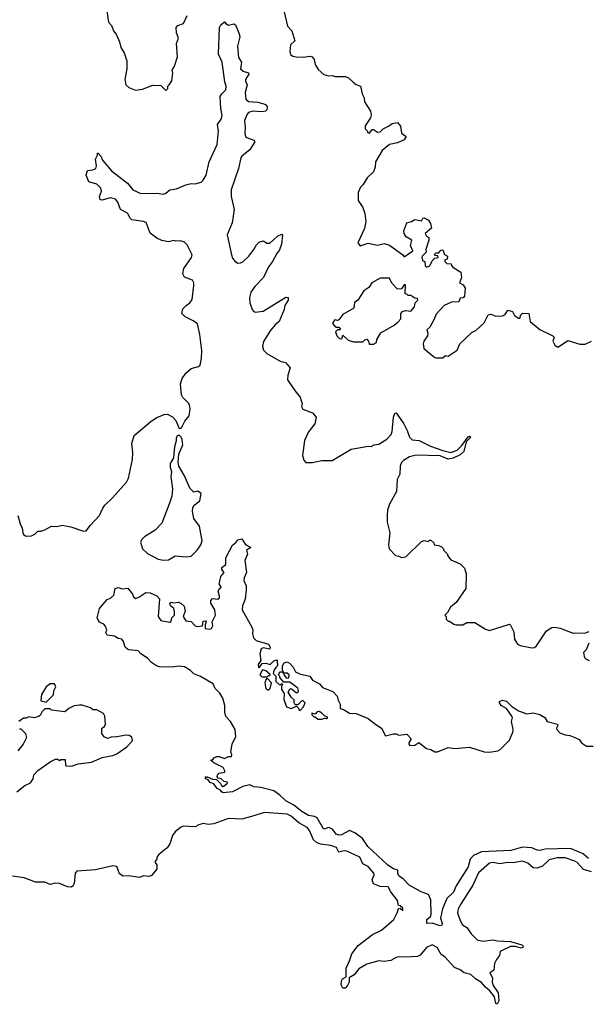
# Model space of a CAD drawing. Extents: x 2240384 to 2404287, y 351326 to 526670.
# Tile 139 of 256: x 2286096 to 2290369, y 451538 to 458944. Entities that reach past the tile are written whole.
import ezdxf

# ---------------------------------------------------------------- set-up
doc = ezdxf.new("R2010")
doc.units = 0

msp = doc.modelspace()

# ---------------------------------------------------------------- linework, layer by layer
at = {"layer": '0CON20XD'}
for points in [[(2286743, 459057), (2286762.5, 458925), (2286785, 458900), (2286802.5, 458855), (2286820, 458835), (2286846.4, 458776.4), (2286856.7, 458735), (2286880, 458695), (2286900, 458635), (2286900, 458575), (2286886.7, 458495), (2286893.9, 458453.9), (2286915, 458432.5), (2286965, 458412.5), (2287019.3, 458420.7), (2287095, 458452.5), (2287155, 458450), (2287195, 458410), (2287210, 458425), (2287210, 458445), (2287220, 458455), (2287240, 458485), (2287247.5, 458545), (2287242.5, 458565), (2287260, 458595), (2287282.5, 458665), (2287273.6, 458763.6), (2287289.4, 458805), (2287274, 458845), (2287271.2, 458885), (2287285, 458900), (2287326.7, 458915), (2287353.8, 458975)], [(2288074, 459045), (2288107.5, 458895), (2288140.7, 458860.7), (2288162.5, 458785), (2288130, 458755), (2288126, 458705), (2288130.8, 458680.8), (2288148.3, 458668.3), (2288174.1, 458664.1), (2288225, 458661.2), (2288275, 458668.8), (2288293.9, 458663.9), (2288308.8, 458645), (2288315, 458607.5), (2288339.5, 458569.5), (2288381.7, 458531.7), (2288415, 458521.2), (2288445, 458523.8), (2288466.1, 458516.1), (2288545, 458515.7), (2288566.6, 458506.6), (2288601.2, 458475), (2288625, 458457.5), (2288656.7, 458445), (2288670, 458385), (2288684, 458355), (2288687.5, 458325), (2288732, 458255), (2288736.7, 458225), (2288731.2, 458205), (2288692.5, 458145), (2288693, 458123), (2288710, 458105), (2288710, 458095), (2288725, 458090), (2288745, 458117.5), (2288755, 458117.5), (2288785, 458098.8), (2288805, 458101.2), (2288827.1, 458122.9), (2288868.3, 458141.7), (2288895, 458163.3), (2288935, 458170), (2288957, 458143), (2288965, 458090), (2289000, 458065), (2288985, 458041.2), (2288935, 458016.7), (2288875, 458003.8), (2288820.7, 457959.3), (2288770, 457875), (2288767.5, 457835), (2288755, 457800), (2288706.7, 457755), (2288676.7, 457705), (2288656.2, 457685), (2288640, 457645), (2288640, 457585), (2288675, 457530), (2288690, 457485), (2288697.5, 457425), (2288687.7, 457372.3), (2288637.5, 457265), (2288655, 457242.5), (2288715, 457263.3), (2288785, 457247.5)], [(2286081.5, 455215), (2286100.8, 455145), (2286112.9, 455122.9), (2286118.8, 455085), (2286125, 455072.5), (2286145, 455060), (2286185, 455062.5), (2286210, 455075), (2286233, 455097), (2286255, 455096.7), (2286285, 455106.7), (2286335, 455133.8), (2286375, 455132.5), (2286415, 455140.9), (2286480.4, 455130.4), (2286575, 455097.5), (2286595, 455100), (2286627.3, 455142.7), (2286695.8, 455214.2), (2286719.3, 455270.7), (2286735, 455292.5), (2286793.6, 455346.4), (2286897.5, 455465), (2286912.5, 455495), (2286943, 455637), (2286946.7, 455685), (2286937.5, 455755), (2286955, 455817.5), (2287082.5, 455925), (2287125, 455952.5), (2287180, 455975), (2287206.4, 455976.4), (2287245, 455957.5), (2287268.3, 455928.3), (2287295, 455870), (2287308.3, 455871.7), (2287315, 455880), (2287337.5, 455925), (2287370, 455965), (2287377.5, 456015), (2287374, 456035), (2287365.8, 456055.8), (2287322.7, 456102.7), (2287312.3, 456122.3), (2287304, 456205), (2287316.1, 456243.9), (2287343.6, 456286.4), (2287385, 456320), (2287440, 456335), (2287452.5, 456345), (2287462.5, 456395), (2287463.8, 456455), (2287450, 456575), (2287431.2, 456655), (2287399.5, 456679.5), (2287337.9, 456707.9), (2287313.8, 456735), (2287321.7, 456768.3), (2287345.8, 456794.2), (2287375, 456813.3), (2287391.7, 456838.3), (2287404, 456945), (2287403.8, 456965), (2287393.3, 456985), (2287335, 457006.7), (2287321.7, 457031.7), (2287328.3, 457071.7), (2287387.5, 457155), (2287392.5, 457175), (2287355, 457251.2), (2287335, 457270), (2287305, 457280), (2287267, 457277), (2287255, 457282.5), (2287215, 457273.3), (2287163.6, 457283.6), (2287125, 457300), (2287077, 457337), (2287045, 457417.5), (2287025, 457426.2), (2286938.8, 457438.8), (2286925, 457451.2), (2286905, 457488.5), (2286854.2, 457515), (2286832.4, 457572.4), (2286815, 457594.2), (2286775, 457603.3), (2286715, 457587.5), (2286700, 457590), (2286695.7, 457615), (2286710, 457655), (2286705.5, 457675.5), (2286675, 457707.5), (2286614.5, 457724.5), (2286596, 457775), (2286605, 457810), (2286645, 457813.8), (2286668, 457825), (2286672.5, 457845), (2286666.2, 457895), (2286680, 457925), (2286680, 457940), (2286685, 457940), (2286705, 457917.5), (2286717.7, 457887.7), (2286786.2, 457806.2), (2286905.7, 457715), (2286946, 457665), (2287005, 457636.9), (2287125, 457640), (2287175, 457632.3), (2287195, 457639.5), (2287225, 457664.3), (2287275, 457670.8), (2287345, 457702.2), (2287385, 457712.2), (2287415, 457708.1), (2287458.3, 457721.7), (2287475, 457736), (2287496.7, 457775), (2287519.5, 457875), (2287578.5, 458005), (2287588.6, 458105), (2287581.9, 458155), (2287608.9, 458195), (2287616.2, 458223.8), (2287606, 458275), (2287601.5, 458365), (2287613.8, 458386.2), (2287645, 458416.7), (2287647.1, 458445), (2287636.5, 458476.5), (2287618, 458625), (2287589.1, 458685), (2287596, 458885), (2287608, 458905), (2287635, 458927.5), (2287644.2, 458914.2), (2287665, 458903.3), (2287705, 458913.3), (2287716.7, 458905), (2287745, 458836.7), (2287750, 458815), (2287731.2, 458745), (2287740.3, 458660.3), (2287761.4, 458625), (2287755.7, 458575), (2287775, 458555.6), (2287813.8, 458545), (2287817.1, 458535), (2287792.2, 458495), (2287792, 458482), (2287804.4, 458454.4), (2287790.4, 458395), (2287794.5, 458345), (2287815, 458329.5), (2287885, 458324.6), (2287938.3, 458308.3), (2287950, 458300), (2287954.2, 458285), (2287952.5, 458265), (2287943.3, 458255), (2287915, 458250.4), (2287847.5, 458255), (2287816, 458245), (2287805, 458234.2), (2287785.4, 458184.6), (2287790.4, 458135), (2287786.3, 458086.3), (2287795, 458061.4), (2287855, 458038.6), (2287862.5, 458025), (2287825.4, 457964.6), (2287765, 457917.5), (2287756.9, 457905), (2287739.1, 457825), (2287684.7, 457665), (2287684.1, 457615), (2287707.3, 457515), (2287692.1, 457415), (2287654.6, 457325), (2287686.4, 457176.4), (2287695, 457151.2), (2287715, 457124), (2287735, 457112.5), (2287755, 457114.3), (2287776, 457125), (2287817.5, 457165), (2287856, 457215), (2287875, 457251.2), (2287895, 457271.2), (2287925, 457280), (2287955, 457264), (2287975, 457263.3), (2288033.9, 457316.1), (2288065, 457330), (2288070, 457325), (2288063.5, 457255), (2288047.4, 457212.6), (2288027.5, 457185)], [(2288785, 457247.5), (2288835, 457260), (2288875, 457246.7), (2288976.1, 457176.1), (2288985, 457160), (2289050, 457205), (2289033.3, 457245), (2289042.5, 457285), (2288999.7, 457309.7), (2288984.2, 457335), (2288983.1, 457355), (2289003.9, 457416.1), (2289040, 457425), (2289065, 457440), (2289115, 457430), (2289125, 457450), (2289135, 457452.5), (2289167.5, 457435), (2289181.7, 457411.7), (2289190, 457375), (2289142.5, 457335), (2289152.5, 457315), (2289170, 457305), (2289170, 457285), (2289147.5, 457215), (2289150, 457195), (2289120, 457165), (2289117.5, 457155), (2289125, 457130), (2289140, 457125), (2289141.7, 457091.7), (2289152.5, 457082.5), (2289178.3, 457091.7), (2289195, 457130), (2289215, 457150), (2289240, 457155), (2289238.3, 457168.3), (2289215, 457170), (2289211.7, 457178.3), (2289225, 457190), (2289245, 457190), (2289260.7, 457209.3), (2289275, 457212.5), (2289287, 457177), (2289310, 457165), (2289308.3, 457141.7), (2289291.7, 457138.3), (2289290, 457125), (2289305, 457110), (2289338.3, 457108.3), (2289340, 457095), (2289351.7, 457081.7), (2289410, 457045), (2289416.7, 457005), (2289400, 456965), (2289429.3, 456949.3), (2289442.5, 456925), (2289437.5, 456865), (2289428.3, 456851.7), (2289405, 456850), (2289395, 456822.5), (2289340.7, 456819.3), (2289285, 456793.3), (2289225, 456730), (2289207.5, 456687.5), (2289178.3, 456631.7), (2289155, 456610), (2289163.3, 456585), (2289160, 456565), (2289132.5, 456525), (2289127.5, 456505), (2289131.7, 456471.7), (2289215, 456402.5), (2289225, 456400), (2289275, 456400), (2289295, 456417.5), (2289315, 456412.5), (2289383, 456457), (2289402.5, 456505), (2289495, 456592.5), (2289523, 456607), (2289585, 456662.5), (2289615, 456723.3), (2289635, 456730), (2289675, 456713.3), (2289725, 456716.7), (2289745, 456727.5), (2289765, 456760), (2289798.3, 456748.3), (2289815, 456720), (2289845, 456700), (2289855, 456700), (2289862.5, 456725), (2289874.1, 456735.9), (2289923, 456733), (2289932.5, 456675), (2290003.8, 456613.8), (2290103.3, 456565), (2290112.5, 456555), (2290102.5, 456525), (2290117.5, 456495), (2290135, 456483.3), (2290145, 456483.3), (2290215, 456531.2), (2290305, 456502.5), (2290345, 456502.5), (2290393, 456527)], [(2288027.5, 457185), (2287995, 457126), (2287965, 457086), (2287926.5, 457005), (2287862.5, 456937.5), (2287832.2, 456895), (2287821.9, 456855), (2287825.6, 456815), (2287843.7, 456763.7), (2287855, 456748.8), (2287865, 456744.2), (2287925, 456751.9), (2288095, 456857.5), (2288113.3, 456855), (2288112, 456835), (2288088, 456795), (2288082, 456765), (2288046, 456675), (2288015, 456649.2), (2287977.3, 456602.7), (2287926.6, 456523.4), (2287919.1, 456485), (2287926.9, 456456.9), (2287952.4, 456432.4), (2288054, 456375), (2288092, 456365), (2288128.8, 456325), (2288110, 456270), (2288109.1, 456235), (2288167.2, 456147.2), (2288204.2, 456105), (2288219.2, 456055), (2288213.3, 456035), (2288223.8, 456015), (2288295.7, 455985.7), (2288323, 455953), (2288313.3, 455905), (2288266, 455845), (2288235, 455777.5), (2288220, 455665), (2288230, 455630), (2288245, 455612), (2288295, 455612), (2288365, 455629.4), (2288442.7, 455627.3), (2288587.7, 455712.3), (2288713.9, 455736.1), (2288736.4, 455733.6), (2288760, 455745), (2288795, 455750), (2288855, 455787.5), (2288886.2, 455825), (2288894, 455846), (2288904.4, 455955), (2288915, 455983.3), (2288925, 455986.7), (2288982.5, 455905), (2289008.6, 455855), (2289025, 455803.8), (2289045, 455784.2), (2289098.3, 455778.3), (2289184, 455735), (2289275, 455703.1), (2289335, 455689.6), (2289383.3, 455706.7), (2289417.9, 455742.1), (2289465, 455805.6), (2289475, 455812), (2289485.6, 455805), (2289450.6, 455769.4), (2289434, 455695), (2289405, 455671.8), (2289354.2, 455645), (2289315, 455638.1), (2289255, 455663.1), (2289075, 455669.1), (2289025.3, 455654.7), (2288980.9, 455629.1), (2288965, 455612.5), (2288953.8, 455585), (2288951.1, 455525), (2288932.5, 455485), (2288926.2, 455395), (2288875, 455300), (2288860, 455255), (2288857.5, 455215), (2288857.5, 455165), (2288876.7, 455085), (2288867.5, 454995), (2288872.5, 454965), (2288920, 454915), (2288945, 454907.5), (2288965, 454897.5), (2288997, 454903), (2289115, 455020), (2289135, 455027.5), (2289165, 455020), (2289175, 455030), (2289185, 455030), (2289208.3, 455008.3), (2289210, 454995), (2289245, 454990), (2289265, 454980), (2289280, 454965), (2289280, 454955), (2289310, 454925), (2289310, 454915), (2289335, 454880), (2289405, 454850), (2289438.3, 454818.3), (2289450, 454775), (2289447.5, 454665), (2289375, 454560), (2289333.6, 454526.4), (2289310, 454485), (2289290, 454465), (2289300, 454455), (2289300, 454435), (2289315, 454420), (2289325, 454420), (2289358.3, 454398.3), (2289375, 454392.5), (2289425, 454392.5), (2289455, 454410), (2289515, 454410), (2289595, 454358.8), (2289625, 454350), (2289776.4, 454396.4), (2289785, 454390), (2289809.5, 454339.5), (2289813.8, 454285), (2289836.1, 454246.1), (2289855.9, 454235.9), (2289945, 454220), (2289965, 454222.9), (2289980, 454235), (2290055, 454348), (2290095, 454371.4), (2290115, 454375.8), (2290157.9, 454367.9), (2290255, 454330.8), (2290267.7, 454332.3), (2290340.5, 454329.5), (2290375, 454341.2)], [(2288722.5, 456502.5), (2288755, 456503.8), (2288776, 456515), (2288780.5, 456539.5), (2288810.5, 456589.5), (2288910, 456645), (2288939.3, 456670.7), (2288960, 456695), (2288960, 456735), (2288971.7, 456748.3), (2288995, 456757.5), (2289035, 456752.5), (2289062.5, 456785), (2289067.5, 456815), (2289087.5, 456835), (2289085, 456847.5), (2289065, 456850), (2289035, 456870), (2289015, 456870), (2289005, 456880), (2288991.7, 456881.7), (2288995, 456950), (2288985, 456950), (2288965, 456920), (2288935, 456917.5), (2288891.7, 456961.7), (2288875, 457000), (2288805, 457000), (2288742.5, 456965), (2288719.3, 456930.7), (2288682.5, 456905), (2288636.7, 456835), (2288612.7, 456817.3), (2288606.4, 456773.6), (2288525, 456726), (2288495, 456687.5), (2288485, 456682.5), (2288465, 456687.5), (2288450, 456665), (2288450, 456655), (2288460.7, 456640.7), (2288475, 456630), (2288495, 456630), (2288507, 456617), (2288505, 456610), (2288485, 456610), (2288470, 456595), (2288480, 456565), (2288500, 456545), (2288516.4, 456543.6), (2288525, 456570), (2288565, 456533.3), (2288605, 456520), (2288675, 456520), (2288690, 456535), (2288705, 456540), (2288717, 456527), (2288722.5, 456502.5)], [(2287175, 454877.5), (2287215, 454881.2), (2287265, 454912), (2287345.7, 454904.3), (2287385, 454909.2), (2287428.8, 454955), (2287456.2, 454995), (2287466, 455025), (2287447.5, 455135), (2287403, 455193), (2287393.3, 455245), (2287397.5, 455275), (2287407, 455293), (2287450, 455325), (2287459.3, 455379.3), (2287435, 455397.5), (2287405, 455390), (2287375, 455420), (2287333.3, 455513.3), (2287292.5, 455585), (2287287.5, 455615), (2287292.5, 455675), (2287322.5, 455745), (2287317, 455787), (2287310, 455805), (2287295, 455820), (2287280, 455815), (2287272.5, 455795), (2287272.5, 455775), (2287258.3, 455731.7), (2287251.7, 455648.3), (2287227.5, 455605), (2287227.5, 455575), (2287236.7, 455545), (2287232.5, 455505), (2287243.8, 455415), (2287239.3, 455360.7), (2287221.7, 455308.3), (2287163.6, 455156.4), (2287112.5, 455105), (2287032.5, 455055), (2287012.5, 455035), (2287002.5, 455015), (2287018.8, 454965), (2287055, 454930), (2287135, 454885.8), (2287175, 454877.5)], [(2287692.3, 453497.7), (2287719.7, 453550.3), (2287715.6, 453605), (2287680, 453665), (2287643.8, 453703.8), (2287636.8, 453735), (2287636.8, 453785), (2287621.2, 453841.2), (2287598.5, 453878.5), (2287565, 453914.3), (2287549.5, 453949.5), (2287454.1, 454004.1), (2287405, 454024.6), (2287379.2, 454049.2), (2287335, 454077.1), (2287289.3, 454080.7), (2287245, 454073.1), (2287145, 454077.3), (2287122.5, 454085), (2287085, 454110), (2287055, 454142.5), (2287006, 454175), (2286985, 454196.2), (2286915, 454204.2), (2286905, 454210), (2286888.8, 454225), (2286876.5, 454266.5), (2286863.3, 454283.3), (2286835, 454290.6), (2286807.8, 454307.8), (2286754, 454315), (2286743.3, 454335), (2286750, 454355), (2286738.8, 454385), (2286727.5, 454397.5), (2286692.3, 454412.3), (2286678.8, 454445), (2286694.1, 454515.9), (2286752.5, 454582.5), (2286778.3, 454591.7), (2286802.5, 454615), (2286812.5, 454665), (2286835, 454673.3), (2286865, 454662.5), (2286907, 454667), (2286943, 454623), (2286951.7, 454601.7), (2286965, 454591.2), (2286990.7, 454599.3), (2287044.1, 454635.9), (2287075, 454633.8), (2287125, 454610), (2287147, 454587), (2287136.2, 454455), (2287155, 454424.2), (2287225, 454412.5), (2287235, 454420), (2287240, 454445), (2287260, 454465), (2287258.3, 454491.7), (2287253.3, 454515), (2287230, 454535), (2287223.8, 454555), (2287235, 454563.3), (2287255, 454558.8), (2287287, 454563), (2287307.5, 454555), (2287332.5, 454532.5), (2287340, 454495), (2287324.2, 454455), (2287345, 454423.3), (2287385, 454416.7), (2287413.9, 454383.9), (2287435, 454380), (2287470, 454385), (2287475, 454420), (2287491.7, 454421.7), (2287497.5, 454415), (2287488.3, 454391.7), (2287490, 454365), (2287525, 454360), (2287537.5, 454365), (2287547.5, 454385), (2287542.5, 454415), (2287565.9, 454465.9), (2287562.5, 454505), (2287531.2, 454555), (2287530.8, 454575), (2287545, 454590.8), (2287585, 454586.2), (2287596.2, 454595), (2287598.3, 454608.3), (2287586.2, 454645), (2287595, 454662.5), (2287610, 454675), (2287595, 454700), (2287600.3, 454719.7), (2287608, 454755), (2287633.3, 454785), (2287615, 454807.5), (2287615, 454822.5), (2287643.8, 454845), (2287643.8, 454895), (2287695, 454992.5), (2287719.3, 455010.7), (2287735, 455032.5), (2287765, 455040), (2287790, 455000), (2287832.5, 454975), (2287800, 454955), (2287807.5, 454925), (2287786.7, 454875), (2287798.8, 454785), (2287782, 454745), (2287780, 454725), (2287797.5, 454685), (2287797.5, 454655), (2287789.5, 454585), (2287770, 454535), (2287768.6, 454505), (2287840, 454375), (2287846.4, 454353.6), (2287843.9, 454323.9), (2287853.3, 454293.3), (2287873.8, 454273.8), (2287965.7, 454245.7), (2287976.7, 454225), (2287975, 454210), (2287925, 454218.8), (2287909.3, 454210.7), (2287900, 454175), (2287906.7, 454123.3), (2287887.5, 454095), (2287890, 454075), (2287895, 454070), (2287918.3, 454101.7), (2287945, 454103.3), (2287976.7, 454093.3), (2288005, 454122.5), (2288025, 454130), (2288031.7, 454121.7), (2288032.5, 454085), (2288019.3, 454070.7), (2288007.5, 454055), (2288000, 454025), (2288020, 454005), (2288020, 453965), (2288045, 453942.5), (2288055, 453940), (2288065, 453950), (2288070, 453945), (2288062.5, 453927.5), (2288062.5, 453905), (2288082.5, 453875), (2288081.7, 453831.7), (2288100, 453775), (2288135, 453763.3), (2288175, 453780), (2288190, 453765), (2288195, 453750), (2288205, 453750), (2288227.5, 453775), (2288240, 453805), (2288225, 453820), (2288215, 453820), (2288185, 453790), (2288165, 453790), (2288157.5, 453805), (2288157, 453827), (2288135, 453847.5), (2288112.5, 453885), (2288125, 453907.5), (2288135, 453912.5), (2288173, 453883), (2288185, 453882.5), (2288190, 453895), (2288187, 453917), (2288125, 453960), (2288081.7, 453961.7), (2288050, 453995), (2288050, 454005), (2288040, 454015), (2288051.7, 454038.3), (2288065, 454040), (2288080, 454030), (2288080, 454015), (2288101.7, 453991.7), (2288117, 453993), (2288120, 454015), (2288105, 454030), (2288080, 454030), (2288070, 454055), (2288070, 454085), (2288084, 454106), (2288105, 454113.3), (2288122.5, 454105), (2288150, 454075), (2288169.3, 454039.3), (2288205, 454021.2), (2288275.9, 454005.9), (2288296.7, 453975), (2288349.2, 453949.2), (2288371.7, 453921.7), (2288449.7, 453889.7), (2288482, 453855), (2288488, 453825), (2288503.3, 453795), (2288505, 453763.3), (2288535, 453753.3), (2288575, 453726.7), (2288625, 453726), (2288715, 453687.5), (2288771.5, 453641.5), (2288815, 453616.2), (2288845, 453557.5), (2288905, 453573.3), (2288925, 453573.3), (2288945, 453563.3), (2289005, 453568.8), (2289036.7, 453535), (2289020, 453505), (2289018.8, 453495), (2289027.5, 453485), (2289063.9, 453486.1), (2289095, 453506.2), (2289151.5, 453461.5), (2289185.5, 453455.5), (2289215, 453437.1), (2289235, 453437.1), (2289315, 453469.5), (2289365, 453462.9), (2289475, 453472), (2289585, 453438), (2289625, 453433.8), (2289690, 453445), (2289706.7, 453455), (2289775.6, 453524.4), (2289802.5, 453585), (2289804, 453605), (2289792.2, 453665), (2289798.1, 453695), (2289794.3, 453705), (2289753.9, 453763.9), (2289715, 453786.7), (2289702.5, 453805), (2289702.5, 453815), (2289725, 453826.2), (2289755, 453818.8), (2289791.2, 453781.2), (2289843.8, 453745), (2289907.5, 453722.5), (2289955, 453730), (2290005, 453716.7), (2290042.5, 453695), (2290060, 453665), (2290137.5, 453645), (2290140, 453635), (2290130, 453615), (2290131.2, 453605), (2290155, 453581.2), (2290195, 453564), (2290230, 453560), (2290280.7, 453540.7), (2290299.3, 453529.3), (2290317.5, 453505), (2290355, 453480), (2290405, 453480)], [(2290373.3, 454255), (2290353.3, 454205), (2290333.3, 454185), (2290336.7, 454155), (2290345, 454140), (2290374.2, 454124.2)], [(2287955, 454000), (2287965, 454010), (2287975, 454010), (2287978.3, 454018.3), (2287945, 454047.5), (2287920, 454055), (2287900, 454015), (2287915, 454000), (2287955, 454000)], [(2287965, 453900), (2287977, 453913), (2287987.5, 453955), (2287955, 453990), (2287942.5, 453975), (2287936.7, 453955), (2287945, 453910), (2287965, 453900)], [(2286295, 453810), (2286348.8, 453865), (2286352.5, 453895), (2286366.7, 453925), (2286357.7, 453947.7), (2286325, 453947.5), (2286295, 453926.7), (2286260.5, 453869.5), (2286255, 453820), (2286295, 453810)], [(2286075, 453136.7), (2286135, 453183.8), (2286177.5, 453205), (2286197.5, 453235), (2286202.5, 453265), (2286232.3, 453297.7), (2286325, 453362.5), (2286365, 453382.5), (2286381.7, 453381.7), (2286395, 453372.5), (2286405, 453380), (2286438.3, 453378.3), (2286440, 453335), (2286445, 453332.5), (2286485, 453330), (2286535, 453347.5), (2286635, 453359.2), (2286715, 453393.8), (2286795, 453408.8), (2286825, 453422), (2286900, 453475), (2286937.5, 453515), (2286942.5, 453525), (2286937, 453547), (2286919.3, 453559.3), (2286895, 453562.5), (2286825, 453548.8), (2286781.7, 453548.3), (2286755, 453537.5), (2286730.7, 453550.7), (2286713.3, 453575), (2286712.5, 453615), (2286733, 453627), (2286741.2, 453645), (2286736.4, 453706.4), (2286726.1, 453726.1), (2286675, 453752.5), (2286645, 453752.5), (2286627, 453767), (2286565, 453787.5), (2286545, 453787.5), (2286505, 453782.5), (2286465, 453762.5), (2286435, 453737.5), (2286355, 453747.5), (2286335, 453750), (2286325, 453760), (2286285, 453760), (2286265, 453740), (2286249.3, 453710.7), (2286237, 453703), (2286205, 453692.5), (2286165, 453700), (2286145, 453690), (2286125, 453690), (2286090, 453665)], [(2288365, 453682.5), (2288385, 453690), (2288401.7, 453688.3), (2288410, 453695), (2288385, 453707.5), (2288365, 453727.5), (2288345, 453740), (2288331.7, 453738.3), (2288315, 453720), (2288291.7, 453728.3), (2288290, 453715), (2288305, 453700), (2288315, 453700), (2288335, 453683.3), (2288365, 453682.5)], [(2286095, 453610), (2286105, 453610), (2286140, 453575), (2286147.5, 453545), (2286122.5, 453495), (2286082.5, 453445)], [(2290369.5, 452635), (2290330.3, 452670.3), (2290235, 452708.8), (2290045.7, 452704.3), (2290005, 452696), (2289985, 452698), (2289944.8, 452714.8), (2289875, 452721.2), (2289786.2, 452696.2), (2289565, 452683.8), (2289505, 452658.6), (2289480.6, 452629.4), (2289465, 452572.7), (2289375, 452428.6), (2289355, 452381.5), (2289305.5, 452335), (2289271.9, 452255), (2289256.7, 452185), (2289270, 452145), (2289267.1, 452132.9), (2289255, 452129.2), (2289195, 452149.4), (2289156.4, 452146.4), (2289155.7, 452175), (2289181.7, 452198.3), (2289188.6, 452215), (2289185.5, 452324.5), (2289167.8, 452365), (2289112.9, 452385), (2289022.5, 452435), (2288979.6, 452479.6), (2288945.7, 452505), (2288938, 452522), (2288937.5, 452547.5), (2288905, 452557.5), (2288862.9, 452585), (2288710.6, 452725), (2288670.9, 452785), (2288615, 452826.9), (2288573.8, 452846.2), (2288515, 452812.3), (2288495, 452810.4), (2288475, 452817.9), (2288445.3, 452855.3), (2288424.5, 452865.5), (2288413.1, 452866.9), (2288385, 452854.4), (2288377.9, 452857.9), (2288330.5, 452940.5), (2288310.4, 452950.4), (2288265, 452957.3), (2288215, 452987.5), (2288155, 453036.9), (2288095, 453067.3), (2288050.9, 453110.9), (2288005, 453143.3), (2287908.3, 453168.3), (2287855, 453173.3), (2287825, 453190), (2287773.1, 453176.9), (2287695, 453136.7), (2287625, 453127.5), (2287612.5, 453135), (2287605, 453150), (2287580.7, 453160.7), (2287555, 453197.5), (2287527.5, 453207.5), (2287509.3, 453229.3), (2287492.5, 453235), (2287491.7, 453248.3), (2287505, 453250), (2287545, 453232.5), (2287575, 453230), (2287605, 453200), (2287613.3, 453183.3), (2287625, 453177.5), (2287658.3, 453201.7), (2287655, 453210), (2287633, 453213), (2287610, 453235), (2287588.3, 453238.3), (2287578.3, 453248.3), (2287582.5, 453265), (2287593.9, 453276.1), (2287637, 453283), (2287637.5, 453295), (2287625, 453320), (2287553.9, 453353.9), (2287530, 453375), (2287545, 453377.5), (2287558.8, 453395), (2287575, 453402.9), (2287595, 453402), (2287635, 453387.5), (2287665, 453402.5), (2287687.5, 453402.5), (2287690, 453415), (2287682.5, 453435), (2287692.3, 453497.7)], [(2290392, 452535), (2290333, 452553), (2290286, 452605), (2290268.1, 452615), (2290195, 452638.7), (2290135, 452639.8), (2290075, 452625.8), (2290025, 452576.4), (2289985, 452561.8), (2289955, 452565.4), (2289915, 452598.8), (2289875, 452613.6), (2289805, 452603.2), (2289764.1, 452605.9), (2289705, 452595.3), (2289655, 452605.4), (2289625, 452600.6), (2289542.7, 452527.3), (2289501.8, 452435), (2289413.9, 452296.1), (2289391.2, 452255), (2289385.8, 452225.8), (2289405, 452167.5), (2289423.3, 452135), (2289455, 452116.7), (2289487.6, 452067.6), (2289532.4, 452022.4), (2289575, 452012.7), (2289655, 452022), (2289685, 452014.3), (2289785, 452011.1), (2289870, 451985), (2289880, 451975), (2289875.8, 451965), (2289865, 451961.1), (2289822.1, 451972.1), (2289785, 451971.8), (2289706, 451935), (2289702, 451905), (2289678, 451875), (2289664, 451845), (2289660, 451795), (2289627.5, 451775), (2289647.7, 451737.7), (2289647.1, 451705), (2289655, 451679.2), (2289690.3, 451625), (2289695.3, 451565), (2289685, 451538.1), (2289672.9, 451545), (2289662.9, 451595), (2289629.3, 451639.3), (2289595.9, 451665.9), (2289565, 451702.5), (2289520.3, 451730.3), (2289485, 451762.7), (2289435, 451774), (2289405, 451796.2), (2289364.1, 451814.1), (2289290.6, 451895), (2289262.5, 451912.5), (2289234, 451965), (2289195, 451985.7), (2289152, 451965), (2289105, 451908.6), (2289085, 451898), (2288995, 451892), (2288945, 451896), (2288925, 451891.2), (2288885, 451868), (2288835, 451860), (2288795, 451865.8), (2288705, 451838.8), (2288645, 451803.8), (2288610, 451760), (2288572.1, 451737.9), (2288570.4, 451705), (2288559.3, 451680.7), (2288540.5, 451659.5), (2288525, 451660.6), (2288512.3, 451685), (2288512.7, 451715), (2288520.9, 451729.1), (2288550, 451745), (2288549.6, 451810.4), (2288575.3, 451865), (2288591.7, 451918.3), (2288639.7, 451980.3), (2288746.8, 452063.2), (2288813.3, 452095), (2288906.2, 452175), (2288933.3, 452225), (2288941.7, 452258.3), (2288955, 452260), (2288975, 452242.5), (2288975, 452260), (2288955, 452280), (2288941.7, 452281.7), (2288935, 452320), (2288884, 452384), (2288865, 452422.5), (2288803.6, 452423.6), (2288753.6, 452443.6), (2288743.3, 452475), (2288759.2, 452510.8), (2288758, 452525), (2288715.3, 452575.3), (2288675.5, 452595.5), (2288651.9, 452645), (2288555, 452690.5), (2288535, 452692.7), (2288495, 452683.2), (2288476.5, 452716.5), (2288435, 452732.2), (2288355, 452741.9), (2288325, 452754.1), (2288304, 452775), (2288272.7, 452845), (2288255, 452868.5), (2288193.2, 452903.2), (2288135, 452952.2), (2288105, 452968.6), (2287935, 452980), (2287838.6, 452951.4), (2287765, 452930), (2287665, 452936.2), (2287554.1, 452895.9), (2287515, 452891.2), (2287475, 452898), (2287441.2, 452888.8), (2287413, 452873), (2287325, 452877.1), (2287305, 452869.2), (2287264.3, 452835), (2287245, 452808.8), (2287224, 452745), (2287204.5, 452715.5), (2287140, 452665), (2287126.7, 452645), (2287125, 452630), (2287112.5, 452615), (2287112.5, 452605), (2287126, 452586), (2287125.8, 452555), (2287085, 452506.7), (2287065, 452500), (2287025, 452503.3), (2286995, 452492.5), (2286915, 452503.8), (2286872.1, 452502.1), (2286845, 452520), (2286825, 452574), (2286795, 452579.2), (2286665, 452550.4), (2286525, 452539.2), (2286512, 452525), (2286505, 452447.5), (2286494, 452426), (2286481.2, 452418.8), (2286455, 452420.8), (2286395, 452446.5), (2286361.7, 452448.3), (2286325, 452438.6), (2286285, 452455.7), (2286215, 452457.8), (2286129, 452489), (2286041.5, 452501.5)]]:
    msp.add_lwpolyline(points, dxfattribs=at)

doc.saveas('drawing.dxf')
